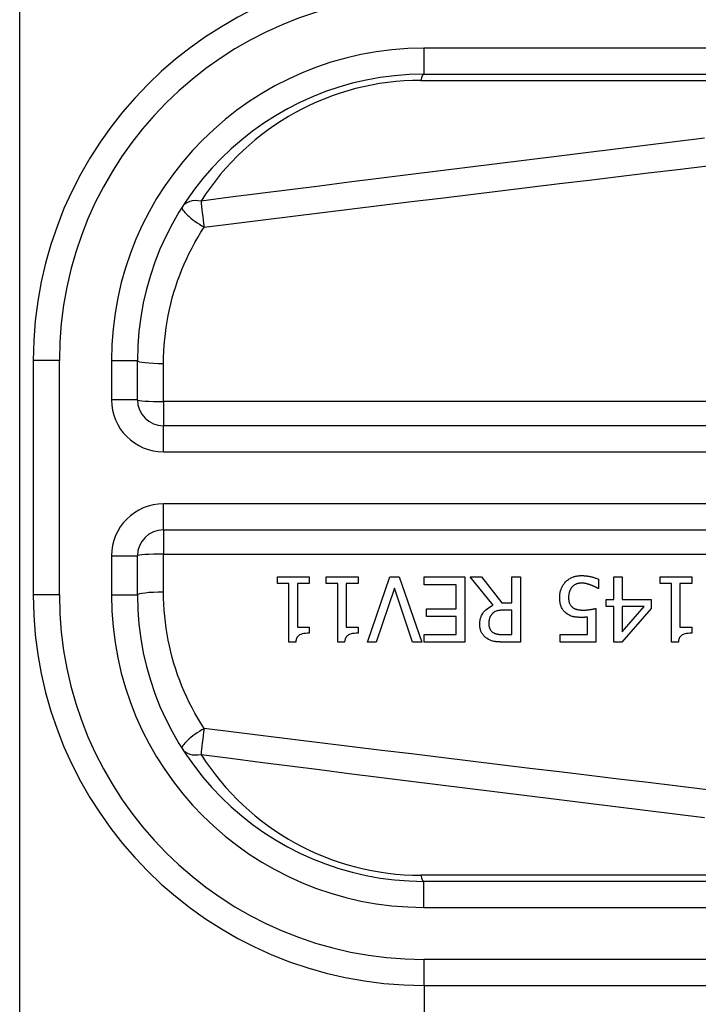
# Model space of a CAD drawing. Header units: inches. Extents: x 0 to 121, y -11 to 79.
# Tile 8 of 88: x 6.219 to 6.855, y 31.786 to 32.71. Entities that reach past the tile are written whole.
import ezdxf

# ---------------------------------------------------------------- set-up
doc = ezdxf.new("R2010")
doc.units = ezdxf.units.IN
doc.header["$LTSCALE"] = 7.278232
doc.header["$MEASUREMENT"] = 0
doc.layers.add('Visible Edges(ANSI)', color=7, linetype='Continuous', lineweight=25)
doc.layers.add('Visible Tangent Edges(ANSI)', color=7, linetype='Continuous', lineweight=25)

msp = doc.modelspace()

# ---------------------------------------------------------------- linework, layer by layer
at = {"layer": 'Visible Edges(ANSI)'}
for p, q in [((6.59797, 32.6588), (7.43325, 32.6588)), ((6.23166, 32.39017), (6.23166, 32.17039)), ((6.32934, 32.35353), (6.32934, 32.39017)), ((7.30912, 32.32911), (6.35376, 32.32911)), ((6.35376, 32.23145), (7.30912, 32.23145)), ((6.32934, 32.17039), (6.32934, 32.20703)), ((6.46058, 32.18102), (6.46058, 32.18726)), ((6.46058, 32.18726), (6.49036, 32.18726)), ((6.47141, 32.18102), (6.46058, 32.18102)), ((6.47141, 32.12601), (6.47141, 32.18102)), ((6.47928, 32.18102), (6.47928, 32.14011)), ((6.49036, 32.18102), (6.47928, 32.18102)), ((6.49036, 32.18726), (6.49036, 32.18102)), ((6.50639, 32.18102), (6.50639, 32.18726)), ((6.50639, 32.18726), (6.53617, 32.18726)), ((6.51722, 32.18102), (6.50639, 32.18102)), ((6.51722, 32.12601), (6.51722, 32.18102)), ((6.52509, 32.18102), (6.52509, 32.14011)), ((6.53617, 32.18102), (6.52509, 32.18102)), ((6.53617, 32.18726), (6.53617, 32.18102)), ((6.54508, 32.12621), (6.56611, 32.18726)), ((6.56611, 32.18726), (6.57486, 32.18726)), ((6.57486, 32.18726), (6.59589, 32.12621)), ((6.59826, 32.18003), (6.59826, 32.18726)), ((6.59826, 32.18726), (6.63646, 32.18726)), ((6.62834, 32.18003), (6.59826, 32.18003)), ((6.62834, 32.15737), (6.62834, 32.18003)), ((6.63646, 32.18726), (6.63646, 32.12621)), ((6.66303, 32.16069), (6.64131, 32.18726)), ((6.64131, 32.18726), (6.65185, 32.18726)), ((6.65185, 32.18726), (6.67114, 32.16297)), ((6.68044, 32.18726), (6.68856, 32.18726)), ((6.68044, 32.16297), (6.68044, 32.18726)), ((6.68856, 32.18726), (6.68856, 32.12621)), ((6.76168, 32.18508), (6.76168, 32.17642)), ((6.77613, 32.18726), (6.78399, 32.18726)), ((6.77613, 32.16628), (6.77613, 32.18726)), ((6.78399, 32.18726), (6.78399, 32.16628)), ((6.81937, 32.18102), (6.81937, 32.18726)), ((6.81937, 32.18726), (6.84915, 32.18726)), ((6.8302, 32.18102), (6.81937, 32.18102)), ((6.8302, 32.12601), (6.8302, 32.18102)), ((6.83807, 32.18102), (6.83807, 32.14011)), ((6.84915, 32.18102), (6.83807, 32.18102)), ((6.84915, 32.18726), (6.84915, 32.18102)), ((6.57026, 32.17692), (6.55334, 32.12621)), ((6.58718, 32.12621), (6.57026, 32.17692)), ((6.76168, 32.17642), (6.76109, 32.17642)), ((6.67114, 32.16297), (6.68044, 32.16297)), ((6.76885, 32.1597), (6.76885, 32.16628)), ((6.76885, 32.16628), (6.77613, 32.16628)), ((6.77613, 32.1597), (6.76885, 32.1597)), ((6.77613, 32.12621), (6.77613, 32.1597)), ((6.78399, 32.16628), (6.81096, 32.16628)), ((6.78399, 32.1597), (6.78399, 32.13585)), ((6.78399, 32.13585), (6.80452, 32.1597)), ((6.80452, 32.1597), (6.78399, 32.1597)), ((6.81096, 32.16628), (6.81096, 32.15767)), ((6.60029, 32.15015), (6.60029, 32.15737)), ((6.60029, 32.15737), (6.62834, 32.15737)), ((6.68044, 32.15619), (6.67332, 32.15619)), ((6.68044, 32.13323), (6.68044, 32.15619)), ((6.75916, 32.15767), (6.75916, 32.12621)), ((6.81096, 32.15767), (6.78365, 32.12621)), ((6.62834, 32.15015), (6.60029, 32.15015)), ((6.62834, 32.13343), (6.62834, 32.15015)), ((6.75129, 32.13338), (6.75129, 32.14966)), ((6.47928, 32.14011), (6.49036, 32.14011)), ((6.49036, 32.14011), (6.49036, 32.13452)), ((6.52509, 32.14011), (6.53617, 32.14011)), ((6.53617, 32.14011), (6.53617, 32.13452)), ((6.59826, 32.13343), (6.62834, 32.13343)), ((6.59826, 32.12621), (6.59826, 32.13343)), ((6.67238, 32.13323), (6.68044, 32.13323)), ((6.72566, 32.12621), (6.72566, 32.13338)), ((6.72566, 32.13338), (6.75129, 32.13338)), ((6.83807, 32.14011), (6.84915, 32.14011)), ((6.84915, 32.14011), (6.84915, 32.13452)), ((6.47774, 32.12601), (6.47141, 32.12601)), ((6.52356, 32.12601), (6.51722, 32.12601)), ((6.55334, 32.12621), (6.54508, 32.12621)), ((6.59589, 32.12621), (6.58718, 32.12621)), ((6.63646, 32.12621), (6.59826, 32.12621)), ((6.68856, 32.12621), (6.67282, 32.12621)), ((6.75916, 32.12621), (6.72566, 32.12621)), ((6.78365, 32.12621), (6.77613, 32.12621)), ((6.83653, 32.12601), (6.8302, 32.12601)), ((7.43325, 31.90176), (6.59797, 31.90176)), ((6.59797, 31.80407), (7.43325, 31.80407)), ((6.59854, 28.02312), (6.59854, 31.80407))]:
    msp.add_line(p, q, dxfattribs=at)
at = {"layer": 'Visible Edges(ANSI)', "flags": 128}
for points in [[(6.73071, 32.18256), (6.73135, 32.18321), (6.73202, 32.18383), (6.73273, 32.1844), (6.73346, 32.18494), (6.73422, 32.18544), (6.735, 32.18591), (6.73581, 32.18634), (6.73663, 32.18673), (6.73742, 32.18706), (6.73816, 32.18734), (6.73886, 32.18757), (6.7395, 32.18776), (6.74009, 32.18791), (6.74062, 32.18803), (6.74112, 32.18813), (6.74162, 32.18822), (6.74213, 32.1883), (6.74264, 32.18837), (6.74314, 32.18842), (6.74365, 32.18847), (6.74416, 32.1885), (6.74468, 32.18852), (6.74519, 32.18854), (6.7457, 32.18854)], [(6.7457, 32.18854), (6.74635, 32.18854), (6.747, 32.18852), (6.74764, 32.1885), (6.74829, 32.18846), (6.74893, 32.18841), (6.74958, 32.18835), (6.75022, 32.18828), (6.75086, 32.1882), (6.7515, 32.18811), (6.75214, 32.18801), (6.75278, 32.18789), (6.75341, 32.18777), (6.75405, 32.18764), (6.75469, 32.18749), (6.75534, 32.18733), (6.75602, 32.18716), (6.75671, 32.18696), (6.75741, 32.18675), (6.75812, 32.18653), (6.75883, 32.18628), (6.75955, 32.18601), (6.76026, 32.18572), (6.76097, 32.18541), (6.76168, 32.18508)], [(6.72532, 32.16786), (6.72532, 32.16847), (6.72534, 32.16908), (6.72538, 32.16968), (6.72543, 32.17028), (6.72549, 32.17088), (6.72557, 32.17148), (6.72566, 32.17207), (6.72577, 32.17266), (6.7259, 32.17325), (6.72604, 32.17383), (6.72619, 32.17442), (6.72637, 32.175), (6.72656, 32.17557), (6.72677, 32.17614), (6.727, 32.17673), (6.72727, 32.17734), (6.72756, 32.17796), (6.72789, 32.1786), (6.72826, 32.17925), (6.72866, 32.17991), (6.72911, 32.18058), (6.72959, 32.18124), (6.73013, 32.1819), (6.73071, 32.18256)], [(6.74555, 32.18147), (6.74525, 32.18147), (6.74495, 32.18146), (6.74466, 32.18144), (6.74436, 32.18142), (6.74407, 32.18139), (6.74377, 32.18135), (6.74348, 32.18131), (6.74319, 32.18126), (6.7429, 32.1812), (6.74261, 32.18114), (6.74232, 32.18107), (6.74204, 32.181), (6.74175, 32.18092), (6.74147, 32.18083), (6.74119, 32.18074), (6.7409, 32.18064), (6.74061, 32.18052), (6.74021, 32.18035), (6.73971, 32.18011), (6.73913, 32.17978), (6.73849, 32.17936), (6.73787, 32.17887), (6.73729, 32.17834), (6.73674, 32.17776)], [(6.75451, 32.17969), (6.75425, 32.17977), (6.754, 32.17986), (6.75375, 32.17994), (6.75349, 32.18003), (6.75324, 32.18011), (6.75298, 32.18019), (6.75272, 32.18027), (6.75246, 32.18035), (6.7522, 32.18043), (6.75194, 32.18051), (6.75168, 32.18058), (6.75142, 32.18065), (6.75116, 32.18072), (6.7509, 32.18079), (6.75064, 32.18086), (6.75039, 32.18092), (6.75013, 32.18099), (6.74983, 32.18106), (6.74942, 32.18114), (6.74889, 32.18123), (6.74824, 32.18132), (6.74746, 32.1814), (6.74657, 32.18145), (6.74555, 32.18147)], [(6.76109, 32.17642), (6.76095, 32.17652), (6.76081, 32.17662), (6.76065, 32.17673), (6.76048, 32.17684), (6.7603, 32.17695), (6.7601, 32.17707), (6.7599, 32.1772), (6.75968, 32.17732), (6.75945, 32.17745), (6.7592, 32.17759), (6.75895, 32.17773), (6.75868, 32.17787), (6.7584, 32.17801), (6.75811, 32.17815), (6.7578, 32.1783), (6.75748, 32.17845), (6.75715, 32.1786), (6.75681, 32.17875), (6.75646, 32.17891), (6.75609, 32.17906), (6.75571, 32.17922), (6.75532, 32.17937), (6.75492, 32.17953), (6.75451, 32.17969)], [(6.73674, 32.17776), (6.73653, 32.1775), (6.73633, 32.17724), (6.73614, 32.17697), (6.73595, 32.1767), (6.73577, 32.17642), (6.7356, 32.17614), (6.73544, 32.17586), (6.73528, 32.17557), (6.73513, 32.17527), (6.73499, 32.17498), (6.73486, 32.17468), (6.73473, 32.17437), (6.73461, 32.17406), (6.7345, 32.17375), (6.73439, 32.17343), (6.73428, 32.17305), (6.73416, 32.17262), (6.73405, 32.17213), (6.73394, 32.17158), (6.73384, 32.17097), (6.73375, 32.17028), (6.73369, 32.16953), (6.73364, 32.16871), (6.73363, 32.16781)], [(6.65036, 32.14278), (6.65037, 32.14339), (6.65039, 32.144), (6.65043, 32.1446), (6.65048, 32.1452), (6.65055, 32.14581), (6.65064, 32.14641), (6.65074, 32.147), (6.65086, 32.14759), (6.65101, 32.14818), (6.65117, 32.14876), (6.65135, 32.14934), (6.65155, 32.14992), (6.65177, 32.15048), (6.65208, 32.15117), (6.65251, 32.15202), (6.6531, 32.15301), (6.65387, 32.1541), (6.65483, 32.15526), (6.65598, 32.15643), (6.65724, 32.15751), (6.65858, 32.15847), (6.66001, 32.15932), (6.66149, 32.16006), (6.66303, 32.16069)], [(6.7316, 32.15312), (6.73098, 32.15361), (6.73038, 32.15414), (6.72982, 32.15468), (6.72929, 32.15526), (6.72879, 32.15586), (6.72832, 32.15649), (6.72788, 32.15715), (6.72748, 32.15783), (6.72712, 32.15851), (6.72681, 32.15917), (6.72654, 32.15982), (6.72632, 32.16046), (6.72613, 32.16109), (6.72597, 32.1617), (6.72583, 32.1623), (6.72571, 32.16291), (6.72561, 32.16352), (6.72553, 32.16414), (6.72546, 32.16476), (6.72541, 32.16538), (6.72536, 32.166), (6.72534, 32.16663), (6.72532, 32.16725), (6.72532, 32.16786)], [(6.73363, 32.16781), (6.73363, 32.16747), (6.73364, 32.16713), (6.73365, 32.16678), (6.73367, 32.16644), (6.73369, 32.16611), (6.73373, 32.16577), (6.73376, 32.16544), (6.73381, 32.16511), (6.73386, 32.16478), (6.73392, 32.16446), (6.73399, 32.16414), (6.73406, 32.16383), (6.73415, 32.16352), (6.73424, 32.16322), (6.73434, 32.16292), (6.73445, 32.16263), (6.73458, 32.16233), (6.73476, 32.16194), (6.735, 32.16149), (6.73531, 32.16099), (6.73569, 32.16045), (6.73612, 32.15994), (6.73659, 32.15945), (6.73709, 32.15901)], [(6.66228, 32.15302), (6.66201, 32.15275), (6.66174, 32.15246), (6.66148, 32.15217), (6.66124, 32.15187), (6.66101, 32.15157), (6.66079, 32.15125), (6.66059, 32.15093), (6.66039, 32.15059), (6.66021, 32.15025), (6.66004, 32.1499), (6.65989, 32.14954), (6.65974, 32.14916), (6.65959, 32.14877), (6.65946, 32.14835), (6.65934, 32.14791), (6.65923, 32.14745), (6.65913, 32.14697), (6.65904, 32.14647), (6.65897, 32.14597), (6.65892, 32.14546), (6.65887, 32.14495), (6.65884, 32.14444), (6.65883, 32.14393), (6.65882, 32.14342)], [(6.67332, 32.15619), (6.67296, 32.15619), (6.67261, 32.15618), (6.67225, 32.15617), (6.6719, 32.15616), (6.67154, 32.15615), (6.67118, 32.15613), (6.67083, 32.1561), (6.67047, 32.15608), (6.67011, 32.15604), (6.66976, 32.15601), (6.6694, 32.15597), (6.66905, 32.15592), (6.66869, 32.15588), (6.66834, 32.15582), (6.66799, 32.15576), (6.66764, 32.1557), (6.66729, 32.15563), (6.66694, 32.15555), (6.66643, 32.15543), (6.66572, 32.1552), (6.66486, 32.15484), (6.66394, 32.15434), (6.66307, 32.15373), (6.66228, 32.15302)], [(6.74575, 32.14931), (6.74531, 32.14931), (6.74486, 32.14932), (6.7444, 32.14933), (6.74395, 32.14934), (6.74349, 32.14936), (6.74303, 32.14938), (6.74257, 32.14941), (6.74211, 32.14944), (6.74164, 32.14948), (6.74118, 32.14953), (6.74072, 32.14958), (6.74026, 32.14963), (6.73981, 32.1497), (6.73936, 32.14977), (6.73891, 32.14985), (6.73847, 32.14993), (6.73803, 32.15003), (6.73757, 32.15014), (6.73689, 32.15032), (6.736, 32.15063), (6.73493, 32.15108), (6.73377, 32.15167), (6.73266, 32.15236), (6.7316, 32.15312)], [(6.73709, 32.15901), (6.7374, 32.15874), (6.73773, 32.1585), (6.73806, 32.15826), (6.7384, 32.15805), (6.73875, 32.15784), (6.73911, 32.15766), (6.73948, 32.15748), (6.73986, 32.15732), (6.74024, 32.15718), (6.74064, 32.15704), (6.74105, 32.15692), (6.74147, 32.15681), (6.7419, 32.1567), (6.74235, 32.15661), (6.7428, 32.15653), (6.74325, 32.15645), (6.74372, 32.15639), (6.74419, 32.15633), (6.74467, 32.15629), (6.74515, 32.15625), (6.74563, 32.15622), (6.74611, 32.1562), (6.7466, 32.15619), (6.74708, 32.15619)], [(6.74708, 32.15619), (6.74765, 32.15619), (6.74821, 32.1562), (6.74877, 32.15622), (6.74933, 32.15624), (6.74989, 32.15628), (6.75044, 32.15632), (6.751, 32.15636), (6.75156, 32.15642), (6.75212, 32.15648), (6.75269, 32.15655), (6.75325, 32.15662), (6.75381, 32.1567), (6.75437, 32.15679), (6.75492, 32.15687), (6.75545, 32.15696), (6.75597, 32.15705), (6.75647, 32.15714), (6.75695, 32.15723), (6.7574, 32.15731), (6.75782, 32.15739), (6.75821, 32.15747), (6.75857, 32.15755), (6.75888, 32.15761), (6.75916, 32.15767)], [(6.65729, 32.12942), (6.65662, 32.12987), (6.65599, 32.13035), (6.65538, 32.13086), (6.6548, 32.1314), (6.65425, 32.13197), (6.65372, 32.13256), (6.65323, 32.13319), (6.65277, 32.13384), (6.65236, 32.13449), (6.65201, 32.13512), (6.65171, 32.13573), (6.65146, 32.13631), (6.65125, 32.13688), (6.65108, 32.13742), (6.65093, 32.13795), (6.6508, 32.13847), (6.65069, 32.139), (6.6506, 32.13954), (6.65052, 32.14007), (6.65046, 32.14061), (6.65042, 32.14116), (6.65039, 32.1417), (6.65037, 32.14224), (6.65036, 32.14278)], [(6.65882, 32.14342), (6.65883, 32.14308), (6.65884, 32.14275), (6.65886, 32.14241), (6.65889, 32.14207), (6.65892, 32.14174), (6.65897, 32.1414), (6.65902, 32.14107), (6.65909, 32.14074), (6.65917, 32.14042), (6.65925, 32.14009), (6.65935, 32.13977), (6.65946, 32.13945), (6.65958, 32.13913), (6.65971, 32.13882), (6.65986, 32.13848), (6.66005, 32.13813), (6.66027, 32.13776), (6.66052, 32.13738), (6.66082, 32.13699), (6.66115, 32.13661), (6.6615, 32.13625), (6.66188, 32.13592), (6.66227, 32.1356), (6.66268, 32.13531)], [(6.75129, 32.14966), (6.7511, 32.14963), (6.7509, 32.14961), (6.75071, 32.14958), (6.75051, 32.14956), (6.75032, 32.14954), (6.75012, 32.14952), (6.74992, 32.1495), (6.74973, 32.14948), (6.74953, 32.14946), (6.74934, 32.14945), (6.74914, 32.14943), (6.74895, 32.14942), (6.74875, 32.14941), (6.74855, 32.14939), (6.74833, 32.14938), (6.74809, 32.14937), (6.74784, 32.14936), (6.74757, 32.14935), (6.74728, 32.14934), (6.74699, 32.14933), (6.74669, 32.14932), (6.74638, 32.14931), (6.74607, 32.14931), (6.74575, 32.14931)], [(6.49036, 32.13452), (6.48865, 32.13448), (6.48696, 32.13436), (6.48533, 32.13415), (6.48379, 32.13382), (6.4824, 32.13337), (6.48137, 32.13289), (6.4807, 32.13246), (6.48031, 32.13216), (6.47999, 32.13187), (6.4797, 32.13156), (6.47944, 32.13123), (6.47919, 32.13088), (6.47897, 32.13052), (6.47877, 32.13014), (6.47859, 32.12975), (6.47843, 32.12936), (6.47829, 32.12895), (6.47817, 32.12854), (6.47806, 32.12813), (6.47797, 32.12771), (6.4779, 32.12728), (6.47783, 32.12686), (6.47778, 32.12643), (6.47774, 32.12601)], [(6.53617, 32.13452), (6.53447, 32.13448), (6.53278, 32.13436), (6.53114, 32.13415), (6.5296, 32.13382), (6.52821, 32.13337), (6.52718, 32.13289), (6.52651, 32.13246), (6.52612, 32.13216), (6.52581, 32.13187), (6.52552, 32.13156), (6.52525, 32.13123), (6.52501, 32.13088), (6.52479, 32.13052), (6.52459, 32.13014), (6.52441, 32.12975), (6.52425, 32.12936), (6.52411, 32.12895), (6.52398, 32.12854), (6.52388, 32.12813), (6.52379, 32.12771), (6.52371, 32.12728), (6.52365, 32.12686), (6.5236, 32.12643), (6.52356, 32.12601)], [(6.66268, 32.13531), (6.66305, 32.13508), (6.66343, 32.13486), (6.66381, 32.13467), (6.6642, 32.13448), (6.6646, 32.13432), (6.66501, 32.13417), (6.66542, 32.13403), (6.66584, 32.13391), (6.66626, 32.1338), (6.66669, 32.13371), (6.66713, 32.13362), (6.66757, 32.13355), (6.66802, 32.13348), (6.66847, 32.13343), (6.66892, 32.13338), (6.66936, 32.13334), (6.66979, 32.13331), (6.67022, 32.13329), (6.67063, 32.13327), (6.67102, 32.13325), (6.67139, 32.13324), (6.67175, 32.13323), (6.67208, 32.13323), (6.67238, 32.13323)], [(6.84915, 32.13452), (6.84744, 32.13448), (6.84575, 32.13436), (6.84412, 32.13415), (6.84258, 32.13382), (6.84119, 32.13337), (6.84016, 32.13289), (6.83949, 32.13246), (6.8391, 32.13216), (6.83878, 32.13187), (6.8385, 32.13156), (6.83823, 32.13123), (6.83799, 32.13088), (6.83776, 32.13052), (6.83756, 32.13014), (6.83738, 32.12975), (6.83722, 32.12936), (6.83708, 32.12895), (6.83696, 32.12854), (6.83686, 32.12813), (6.83676, 32.12771), (6.83669, 32.12728), (6.83663, 32.12686), (6.83657, 32.12643), (6.83653, 32.12601)], [(6.67282, 32.12621), (6.67235, 32.12621), (6.67188, 32.12621), (6.6714, 32.12622), (6.67091, 32.12623), (6.67043, 32.12624), (6.66993, 32.12625), (6.66944, 32.12627), (6.66894, 32.12629), (6.66845, 32.12632), (6.66795, 32.12635), (6.66745, 32.12639), (6.66696, 32.12643), (6.66647, 32.12647), (6.66598, 32.12652), (6.6655, 32.12657), (6.66502, 32.12663), (6.66455, 32.1267), (6.66408, 32.12677), (6.66347, 32.12687), (6.66254, 32.12709), (6.66133, 32.12745), (6.65995, 32.12798), (6.65859, 32.12865), (6.65729, 32.12942)]]:
    msp.add_lwpolyline(points, dxfattribs=at)
at = {"layer": 'Visible Edges(ANSI)'}
for centre, radius, start, end in [((6.59797, 32.39017), 0.36631, 90, 180), ((6.59797, 32.39017), 0.26863, 90, 180), ((6.35376, 32.35353), 0.02442, 180, 270), ((6.35376, 32.20703), 0.02442, 90, 180), ((6.59797, 32.17039), 0.36631, 180, 270), ((6.59797, 32.17039), 0.26863, 180, 270)]:
    msp.add_arc(centre, radius, start, end, dxfattribs=at)
at = {"layer": 'Visible Tangent Edges(ANSI)'}
for p, q in [((6.2189, 27.18896), (6.2189, 56.35611)), ((6.59797, 32.68322), (6.59797, 32.6588)), ((7.43325, 32.68322), (6.59797, 32.68322)), ((6.59509, 32.6531), (7.15423, 32.6531)), ((6.25608, 32.39017), (6.23166, 32.39017)), ((6.25608, 32.17039), (6.25608, 32.39017)), ((6.30492, 32.39017), (6.32934, 32.39017)), ((6.30492, 32.39017), (6.30492, 32.35353)), ((6.35376, 32.3518), (6.35376, 32.38758)), ((6.32934, 32.35353), (6.30492, 32.35353)), ((7.30912, 32.3518), (6.35376, 32.3518)), ((6.35376, 32.3518), (6.35376, 32.32911)), ((6.35376, 32.30468), (6.35376, 32.32911)), ((6.35376, 32.30468), (7.30912, 32.30468)), ((6.35376, 32.23145), (6.35376, 32.25587)), ((7.30912, 32.25587), (6.35376, 32.25587)), ((6.35376, 32.23145), (6.35376, 32.20876)), ((6.30492, 32.20703), (6.32934, 32.20703)), ((6.30492, 32.20703), (6.30492, 32.17039)), ((6.35376, 32.17298), (6.35376, 32.20876)), ((6.35376, 32.20876), (7.30912, 32.20876)), ((6.25608, 32.17039), (6.23166, 32.17039)), ((6.30492, 32.17039), (6.32934, 32.17039)), ((7.15423, 31.90746), (6.59509, 31.90746)), ((6.59797, 31.87734), (6.59797, 31.90176)), ((6.59797, 31.87734), (7.43325, 31.87734)), ((7.43325, 31.82849), (6.59797, 31.82849)), ((6.59797, 31.82849), (6.59797, 31.80407))]:
    msp.add_line(p, q, dxfattribs=at)
at = {"layer": 'Visible Tangent Edges(ANSI)', "flags": 128}
for points in [[(6.86104, 32.59891), (6.83326, 32.59551), (6.80549, 32.5921), (6.77771, 32.58868), (6.74994, 32.58526), (6.72217, 32.58182), (6.6944, 32.57838), (6.66663, 32.57492), (6.63886, 32.57146), (6.61109, 32.56799), (6.58332, 32.5645), (6.55555, 32.56101), (6.52779, 32.55751), (6.50002, 32.554), (6.47225, 32.55047), (6.44449, 32.54694), (6.41673, 32.5434), (6.38897, 32.53985)], [(6.39185, 32.51532), (6.41961, 32.51878), (6.44737, 32.52223), (6.47514, 32.52567), (6.5029, 32.5291), (6.53067, 32.53252), (6.55843, 32.53594), (6.5862, 32.53934), (6.61397, 32.54273), (6.64174, 32.54612), (6.66951, 32.54949), (6.69728, 32.55285), (6.72505, 32.55621), (6.75282, 32.55955), (6.78059, 32.56289), (6.80837, 32.56622), (6.83614, 32.56953), (6.86392, 32.57284)], [(6.35376, 32.38758), (6.35383, 32.39324), (6.35404, 32.3989), (6.35439, 32.40455), (6.35487, 32.41018), (6.35549, 32.4158), (6.35624, 32.4214), (6.35713, 32.42697), (6.35815, 32.43252), (6.3593, 32.43804), (6.36059, 32.44352), (6.36201, 32.44897), (6.36356, 32.45439), (6.36523, 32.45975), (6.36704, 32.46508), (6.36898, 32.47036), (6.37103, 32.47559), (6.37322, 32.48076), (6.37552, 32.48588), (6.37795, 32.49095), (6.38049, 32.49595), (6.38316, 32.50089), (6.38594, 32.50577), (6.38884, 32.51058), (6.39185, 32.51532)], [(6.39185, 32.04524), (6.38884, 32.04998), (6.38594, 32.05479), (6.38316, 32.05966), (6.38049, 32.06461), (6.37795, 32.06961), (6.37552, 32.07467), (6.37322, 32.0798), (6.37104, 32.08497), (6.36898, 32.0902), (6.36704, 32.09548), (6.36524, 32.10081), (6.36356, 32.10618), (6.36201, 32.11159), (6.36059, 32.11703), (6.3593, 32.12252), (6.35814, 32.12804), (6.35712, 32.13358), (6.35623, 32.13916), (6.35548, 32.14476), (6.35486, 32.15037), (6.35438, 32.15601), (6.35404, 32.16166), (6.35383, 32.16732), (6.35376, 32.17298)], [(6.86392, 31.98771), (6.83614, 31.99102), (6.80837, 31.99434), (6.78059, 31.99767), (6.75282, 32.001), (6.72505, 32.00435), (6.69728, 32.0077), (6.66951, 32.01107), (6.64174, 32.01444), (6.61397, 32.01783), (6.5862, 32.02122), (6.55843, 32.02462), (6.53067, 32.02803), (6.5029, 32.03145), (6.47514, 32.03489), (6.44737, 32.03833), (6.41961, 32.04178), (6.39185, 32.04524)], [(6.38897, 32.02071), (6.41673, 32.01716), (6.44449, 32.01362), (6.47225, 32.01008), (6.50002, 32.00656), (6.52779, 32.00305), (6.55555, 31.99955), (6.58332, 31.99606), (6.61109, 31.99257), (6.63886, 31.9891), (6.66663, 31.98563), (6.6944, 31.98218), (6.72217, 31.97873), (6.74994, 31.9753), (6.77771, 31.97187), (6.80549, 31.96846), (6.83326, 31.96505), (6.86104, 31.96165)]]:
    msp.add_lwpolyline(points, dxfattribs=at)
at = {"layer": 'Visible Tangent Edges(ANSI)'}
for centre, radius, start, end in [((6.59797, 32.39017), 0.34189, 90, 180), ((6.59797, 32.39017), 0.29305, 90, 180), ((6.59509, 32.40889), 0.24421, 90, 147.57069), ((6.35376, 32.35353), 0.04884, 180, 270), ((6.35376, 32.20703), 0.04884, 90, 180), ((6.59797, 32.17039), 0.34189, 180, 270), ((6.59797, 32.17039), 0.29305, 180, 270), ((6.59509, 32.15166), 0.24421, 212.42931, 270)]:
    msp.add_arc(centre, radius, start, end, dxfattribs=at)
for centre, major_axis, ratio, start_param, end_param in [((6.59797, 32.63438), (0, 0.02442), 0.183721, 0, 0.697296), ((6.39185, 32.52113), (-0.02061, 0.0131), 0.678976, 5.248346, 6.283185), ((6.39185, 32.52113), (-0.0031, 0.02422), 0.031103, 0.683515, 1.809048), ((6.39185, 32.52113), (-0.02061, 0.0131), 0.202482, 0, 1.698738), ((6.35376, 32.39017), (-0.02442, 0), 0.106315, 0, 1.570796), ((6.35376, 32.35353), (-0.02442, 0), 0.07065, 0, 1.570796), ((6.35376, 32.20703), (-0.02442, 0), 0.07065, 4.712389, 6.283185), ((6.35376, 32.17039), (-0.02442, 0), 0.106315, 4.712389, 6.283185), ((6.39185, 32.03943), (-0.02061, -0.0131), 0.202482, 4.584447, 6.283185), ((6.39185, 32.03943), (0.0031, 0.02422), 0.031103, 1.332544, 2.458078), ((6.39185, 32.03943), (-0.02061, -0.0131), 0.678976, 0, 1.034839), ((6.59797, 31.92618), (0, -0.02442), 0.183721, 5.58589, 6.283185)]:
    msp.add_ellipse(centre, major_axis=major_axis, ratio=ratio, start_param=start_param, end_param=end_param, dxfattribs=at)

doc.saveas('drawing.dxf')
